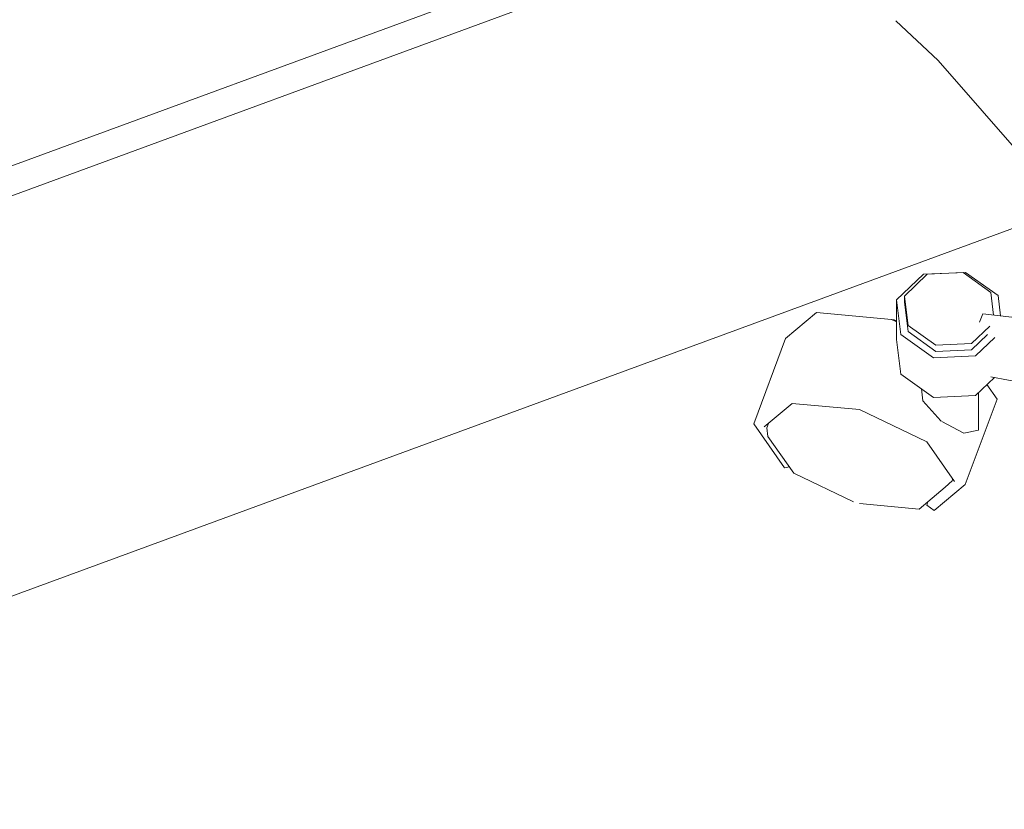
# Model space of a CAD drawing. Header units: millimetres. Extents: x -8337 to 19291, y 9509 to 21675.
# Tile 108 of 163: x 4887 to 5265, y 14561 to 14865. Entities that reach past the tile are written whole.
import ezdxf

# ---------------------------------------------------------------- set-up
doc = ezdxf.new("R2010")
doc.units = ezdxf.units.MM
doc.header["$MEASUREMENT"] = 0
doc.layers.add('Nuevo_09_EI_Mobiliari general', color=7, linetype='Continuous')
doc.layers.add('Nuevo_09_EI_Mobiliari general_Pluma_Nº__1', color=7, linetype='Continuous', lineweight=5)

# ---------------------------------------------------------------- blocks, each defined once
blk = doc.blocks.new('Elem Sección_79_1')
at = {"layer": 'Nuevo_09_EI_Mobiliari general_Pluma_Nº__1', "color": 7, "linetype": 'Continuous', "lineweight": 5}
for p, q in [((5243.39, 14941.12), (4583.27, 14698.5)), ((5254.55, 14933.72), (4588.63, 14688.97)), ((5289.65, 14792.57), (4660.51, 14561.33))]:
    blk.add_line(p, q, dxfattribs=at)
blk = doc.blocks.new('Elem Sección_80_1')
at = {"layer": 'Nuevo_09_EI_Mobiliari general_Pluma_Nº__1', "color": 7, "linetype": 'Continuous', "lineweight": 5}
for p, q in [((5239.93, 14849.4), (5223.73, 14864.73)), ((5239.93, 14849.4), (5368.33, 14702.63)), ((5223.99, 14757.29), (5234.3, 14767.18)), ((5227.04, 14758.8), (5235.81, 14767.21)), ((5234.3, 14767.18), (5250.49, 14767.87)), ((5235.81, 14767.21), (5249.57, 14767.8)), ((5249.57, 14767.8), (5260.27, 14760.21)), ((5250.49, 14767.87), (5263.08, 14758.95)), ((5260.27, 14760.21), (5261.32, 14751.5)), ((5225.6, 14743.98), (5223.99, 14757.29)), ((5223.99, 14757.29), (5223.99, 14742.04)), ((5228.41, 14747.49), (5227.04, 14758.8)), ((5227.04, 14758.8), (5227.04, 14756.41)), ((5228.41, 14745.1), (5227.04, 14756.41)), ((5263.08, 14758.95), (5264.02, 14751.18)), ((5193.22, 14752.46), (5181.3, 14742.4)), ((5222, 14749.82), (5193.22, 14752.46)), ((5257.16, 14752), (5255.93, 14748.72)), ((5315.55, 14745.03), (5257.16, 14752)), ((5223.99, 14748.86), (5222, 14749.82)), ((5223.09, 14749.64), (5222.21, 14749.72)), ((5223.99, 14749.2), (5223.09, 14749.64)), ((5239.11, 14739.9), (5228.41, 14747.49)), ((5239.11, 14737.52), (5228.41, 14745.1)), ((5259.89, 14747.22), (5252.87, 14740.49)), ((5181.3, 14742.4), (5169, 14709.58)), ((5225.6, 14728.73), (5223.99, 14742.04)), ((5238.19, 14735.06), (5225.6, 14743.98)), ((5252.87, 14740.49), (5239.11, 14739.9)), ((5258.95, 14743.94), (5252.87, 14738.11)), ((5261.79, 14742.87), (5254.38, 14735.75)), ((5252.87, 14738.11), (5239.11, 14737.52)), ((5254.38, 14735.75), (5238.19, 14735.06)), ((5238.19, 14719.81), (5225.6, 14728.73)), ((5261.6, 14727.44), (5254.38, 14720.5)), ((5324.45, 14715.4), (5260.26, 14727.69)), ((5234.03, 14718.53), (5233.53, 14723.11)), ((5255.53, 14707.23), (5255.53, 14721.61)), ((5262.7, 14719.11), (5258.75, 14724.7)), ((5240.96, 14710.79), (5234.03, 14718.53)), ((5254.38, 14720.5), (5238.19, 14719.81)), ((5262.7, 14719.11), (5250.4, 14686.3)), ((5183.8, 14717.48), (5173.07, 14708.42)), ((5209.7, 14715.09), (5183.8, 14717.48)), ((5235.6, 14702.66), (5209.7, 14715.09)), ((5241.15, 14710.68), (5240.96, 14710.79)), ((5249.86, 14706.08), (5241.4, 14710.55)), ((5169, 14709.58), (5180.92, 14692.69)), ((5174.09, 14708.12), (5174.72, 14709.81)), ((5174.49, 14704.8), (5174.09, 14708.12)), ((5255.53, 14707.23), (5249.86, 14706.08)), ((5174.49, 14704.8), (5184.49, 14690.64)), ((5246.33, 14687.46), (5235.6, 14702.66)), ((5180.92, 14692.69), (5182.8, 14693.03)), ((5184.49, 14690.64), (5207.47, 14679.61)), ((5242.73, 14685.28), (5245.31, 14687.75)), ((5245.31, 14687.75), (5245.59, 14688.5)), ((5232.74, 14676.84), (5242.73, 14685.28)), ((5238.48, 14676.23), (5250.4, 14686.3)), ((5209.76, 14678.95), (5232.74, 14676.84)), ((5235.6, 14678.4), (5236.07, 14679.65)), ((5238.48, 14676.23), (5235.6, 14678.4))]:
    blk.add_line(p, q, dxfattribs=at)

msp = doc.modelspace()

# ---------------------------------------------------------------- block references
at = {"layer": 'Nuevo_09_EI_Mobiliari general', "lineweight": 0}
for name in ['Elem Sección_79_1', 'Elem Sección_80_1']:
    msp.add_blockref(name, (0, 0), dxfattribs=at)

doc.saveas('drawing.dxf')
